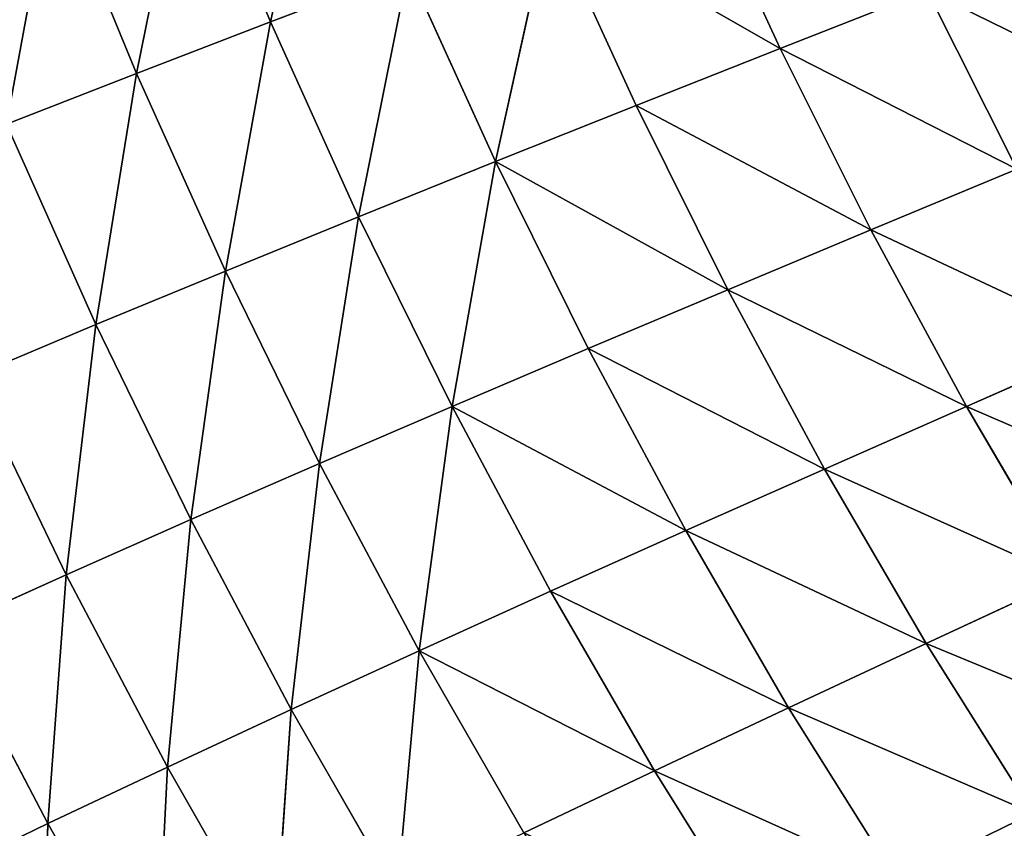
# Model space of a CAD drawing. Extents: x 0 to 500, y 0 to 390.
# Tile 146 of 256: x 48 to 68, y 106 to 123. Entities that reach past the tile are written whole.
import ezdxf

# ---------------------------------------------------------------- set-up
doc = ezdxf.new("R2010")
doc.units = 0
doc.header["$LTSCALE"] = 25.4
doc.layers.get('0').update_dxf_attribs({"linetype": 'CONTINUOUS'})

# ---------------------------------------------------------------- blocks, each defined once
blk = doc.blocks.new('ATLANTA505_-_S_STL')
at = {"color": 0}
for p, q in [((48.322, 75.779, 283.263), (45.912, 78.931, 284.427)), ((48.322, 75.779, 283.263), (45.912, 78.931, 284.427)), ((48.322, 75.779, 283.263), (48.172, 78.974, 288.423)), ((48.322, 75.779, 283.263), (48.172, 78.974, 288.423)), ((46.195, 75.744, 279.201), (48.322, 75.779, 283.263)), ((46.195, 75.744, 279.201), (48.322, 75.779, 283.263)), ((48.708, 72.711, 278.068), (46.195, 75.744, 279.201)), ((48.708, 72.711, 278.068), (46.195, 75.744, 279.201)), ((48.322, 75.779, 283.263), (50.565, 75.821, 287.213)), ((48.322, 75.779, 283.263), (50.565, 75.821, 287.213)), ((50.819, 72.745, 282.081), (48.322, 75.779, 283.263)), ((48.708, 72.711, 278.068), (48.322, 75.779, 283.263)), ((50.819, 72.745, 282.081), (48.322, 75.779, 283.263)), ((48.708, 72.711, 278.068), (48.322, 75.779, 283.263)), ((50.819, 72.745, 282.081), (50.565, 75.821, 287.213)), ((50.819, 72.745, 282.081), (50.565, 75.821, 287.213)), ((50.819, 72.745, 282.081), (53.045, 72.785, 285.982)), ((50.819, 72.745, 282.081), (53.045, 72.785, 285.982)), ((53.403, 69.832, 280.878), (53.045, 72.785, 285.982)), ((53.403, 69.832, 280.878), (53.045, 72.785, 285.982)), ((46.712, 72.685, 273.943), (48.708, 72.711, 278.068)), ((46.712, 72.685, 273.943), (48.708, 72.711, 278.068)), ((49.327, 69.777, 272.845), (46.712, 72.685, 273.943)), ((49.327, 69.777, 272.845), (46.712, 72.685, 273.943)), ((48.708, 72.711, 278.068), (50.819, 72.745, 282.081)), ((48.708, 72.711, 278.068), (50.819, 72.745, 282.081)), ((51.308, 69.801, 276.917), (48.708, 72.711, 278.068)), ((49.327, 69.777, 272.845), (48.708, 72.711, 278.068)), ((51.308, 69.801, 276.917), (48.708, 72.711, 278.068)), ((49.327, 69.777, 272.845), (48.708, 72.711, 278.068)), ((53.403, 69.832, 280.878), (50.819, 72.745, 282.081)), ((51.308, 69.801, 276.917), (50.819, 72.745, 282.081)), ((53.403, 69.832, 280.878), (50.819, 72.745, 282.081)), ((51.308, 69.801, 276.917), (50.819, 72.745, 282.081)), ((47.46, 69.761, 268.663), (49.327, 69.777, 272.845)), ((47.46, 69.761, 268.663), (49.327, 69.777, 272.845)), ((48.432, 66.976, 263.369), (47.46, 69.761, 268.663)), ((47.46, 69.761, 268.663), (50.173, 66.981, 267.603)), ((48.432, 66.976, 263.369), (47.46, 69.761, 268.663)), ((47.46, 69.761, 268.663), (50.173, 66.981, 267.603)), ((49.327, 69.777, 272.845), (51.308, 69.801, 276.917)), ((49.327, 69.777, 272.845), (51.308, 69.801, 276.917)), ((52.027, 66.993, 271.729), (49.327, 69.777, 272.845)), ((50.173, 66.981, 267.603), (49.327, 69.777, 272.845)), ((52.027, 66.993, 271.729), (49.327, 69.777, 272.845)), ((50.173, 66.981, 267.603), (49.327, 69.777, 272.845)), ((51.308, 69.801, 276.917), (53.403, 69.832, 280.878)), ((51.308, 69.801, 276.917), (53.403, 69.832, 280.878)), ((53.993, 67.014, 275.746), (51.308, 69.801, 276.917)), ((52.027, 66.993, 271.729), (51.308, 69.801, 276.917)), ((53.993, 67.014, 275.746), (51.308, 69.801, 276.917)), ((52.027, 66.993, 271.729), (51.308, 69.801, 276.917)), ((53.403, 69.832, 280.878), (55.61, 69.87, 284.73)), ((53.403, 69.832, 280.878), (55.61, 69.87, 284.73)), ((56.07, 67.043, 279.655), (53.403, 69.832, 280.878)), ((53.993, 67.014, 275.746), (53.403, 69.832, 280.878)), ((56.07, 67.043, 279.655), (53.403, 69.832, 280.878)), ((53.993, 67.014, 275.746), (53.403, 69.832, 280.878)), ((56.07, 67.043, 279.655), (55.61, 69.87, 284.73)), ((56.07, 67.043, 279.655), (55.61, 69.87, 284.73)), ((52.027, 66.993, 271.729), (53.993, 67.014, 275.746)), ((52.027, 66.993, 271.729), (53.993, 67.014, 275.746)), ((53.993, 67.014, 275.746), (56.07, 67.043, 279.655)), ((53.993, 67.014, 275.746), (56.07, 67.043, 279.655)), ((56.759, 64.354, 274.556), (53.993, 67.014, 275.746)), ((54.809, 64.336, 270.595), (53.993, 67.014, 275.746)), ((56.759, 64.354, 274.556), (53.993, 67.014, 275.746)), ((54.809, 64.336, 270.595), (53.993, 67.014, 275.746)), ((56.07, 67.043, 279.655), (58.257, 67.079, 283.457)), ((56.07, 67.043, 279.655), (58.257, 67.079, 283.457)), ((58.817, 64.379, 278.411), (56.07, 67.043, 279.655)), ((56.759, 64.354, 274.556), (56.07, 67.043, 279.655)), ((58.817, 64.379, 278.411), (56.07, 67.043, 279.655)), ((56.759, 64.354, 274.556), (56.07, 67.043, 279.655)), ((58.257, 67.079, 283.457), (60.983, 64.413, 282.161)), ((58.257, 67.079, 283.457), (60.983, 64.413, 282.161)), ((48.432, 66.976, 263.369), (50.173, 66.981, 267.603)), ((48.432, 66.976, 263.369), (50.173, 66.981, 267.603)), ((50.173, 66.981, 267.603), (52.027, 66.993, 271.729)), ((50.173, 66.981, 267.603), (52.027, 66.993, 271.729)), ((51.24, 64.326, 262.352), (50.173, 66.981, 267.603)), ((50.173, 66.981, 267.603), (52.97, 64.327, 266.527)), ((51.24, 64.326, 262.352), (50.173, 66.981, 267.603)), ((50.173, 66.981, 267.603), (52.97, 64.327, 266.527)), ((54.809, 64.336, 270.595), (52.027, 66.993, 271.729)), ((52.97, 64.327, 266.527), (52.027, 66.993, 271.729)), ((54.809, 64.336, 270.595), (52.027, 66.993, 271.729)), ((52.97, 64.327, 266.527), (52.027, 66.993, 271.729)), ((51.24, 64.326, 262.352), (52.97, 64.327, 266.527)), ((51.24, 64.326, 262.352), (52.97, 64.327, 266.527)), ((52.97, 64.327, 266.527), (54.809, 64.336, 270.595)), ((52.97, 64.327, 266.527), (54.809, 64.336, 270.595)), ((54.128, 61.804, 261.32), (52.97, 64.327, 266.527)), ((52.97, 64.327, 266.527), (55.844, 61.801, 265.434)), ((54.128, 61.804, 261.32), (52.97, 64.327, 266.527)), ((52.97, 64.327, 266.527), (55.844, 61.801, 265.434)), ((54.809, 64.336, 270.595), (56.759, 64.354, 274.556)), ((54.809, 64.336, 270.595), (56.759, 64.354, 274.556)), ((57.669, 61.807, 269.442), (54.809, 64.336, 270.595)), ((55.844, 61.801, 265.434), (54.809, 64.336, 270.595)), ((57.669, 61.807, 269.442), (54.809, 64.336, 270.595)), ((55.844, 61.801, 265.434), (54.809, 64.336, 270.595)), ((56.759, 64.354, 274.556), (58.817, 64.379, 278.411)), ((56.759, 64.354, 274.556), (58.817, 64.379, 278.411)), ((59.601, 61.821, 273.346), (56.759, 64.354, 274.556)), ((57.669, 61.807, 269.442), (56.759, 64.354, 274.556)), ((59.601, 61.821, 273.346), (56.759, 64.354, 274.556)), ((57.669, 61.807, 269.442), (56.759, 64.354, 274.556)), ((58.817, 64.379, 278.411), (60.983, 64.413, 282.161)), ((58.817, 64.379, 278.411), (60.983, 64.413, 282.161)), ((61.639, 61.844, 277.146), (58.817, 64.379, 278.411)), ((61.639, 61.844, 277.146), (58.817, 64.379, 278.411)), ((60.983, 64.413, 282.161), (63.256, 64.454, 285.807)), ((60.983, 64.413, 282.161), (63.256, 64.454, 285.807)), ((60.983, 64.413, 282.161), (63.783, 61.875, 280.843)), ((60.983, 64.413, 282.161), (63.783, 61.875, 280.843)), ((61.639, 61.844, 277.146), (63.783, 61.875, 280.843)), ((61.639, 61.844, 277.146), (63.783, 61.875, 280.843)), ((63.783, 61.875, 280.843), (66.033, 61.914, 284.437)), ((63.783, 61.875, 280.843), (66.033, 61.914, 284.437)), ((63.783, 61.875, 280.843), (66.655, 59.466, 279.502)), ((63.783, 61.875, 280.843), (66.655, 59.466, 279.502)), ((68.879, 59.503, 283.044), (66.033, 61.914, 284.437)), ((68.879, 59.503, 283.044), (66.033, 61.914, 284.437)), ((55.844, 61.801, 265.434), (57.669, 61.807, 269.442)), ((55.844, 61.801, 265.434), (57.669, 61.807, 269.442)), ((57.669, 61.807, 269.442), (59.601, 61.821, 273.346)), ((57.669, 61.807, 269.442), (59.601, 61.821, 273.346)), ((60.603, 59.407, 268.271), (57.669, 61.807, 269.442)), ((58.794, 59.404, 264.323), (57.669, 61.807, 269.442)), ((60.603, 59.407, 268.271), (57.669, 61.807, 269.442)), ((58.794, 59.404, 264.323), (57.669, 61.807, 269.442)), ((59.601, 61.821, 273.346), (61.639, 61.844, 277.146)), ((59.601, 61.821, 273.346), (61.639, 61.844, 277.146)), ((62.516, 59.418, 272.116), (59.601, 61.821, 273.346)), ((62.516, 59.418, 272.116), (59.601, 61.821, 273.346)), ((64.534, 59.438, 275.86), (61.639, 61.844, 277.146)), ((64.534, 59.438, 275.86), (61.639, 61.844, 277.146)), ((58.794, 59.404, 264.323), (60.603, 59.407, 268.271)), ((58.794, 59.404, 264.323), (60.603, 59.407, 268.271)), ((60.603, 59.407, 268.271), (62.516, 59.418, 272.116)), ((60.603, 59.407, 268.271), (62.516, 59.418, 272.116)), ((63.606, 57.135, 267.081), (60.603, 59.407, 268.271)), ((63.606, 57.135, 267.081), (60.603, 59.407, 268.271)), ((62.516, 59.418, 272.116), (64.534, 59.438, 275.86)), ((62.516, 59.418, 272.116), (64.534, 59.438, 275.86)), ((65.5, 57.143, 270.866), (62.516, 59.418, 272.116)), ((65.5, 57.143, 270.866), (62.516, 59.418, 272.116)), ((64.534, 59.438, 275.86), (66.655, 59.466, 279.502)), ((64.534, 59.438, 275.86), (66.655, 59.466, 279.502)), ((67.496, 57.16, 274.552), (64.534, 59.438, 275.86)), ((67.496, 57.16, 274.552), (64.534, 59.438, 275.86)), ((66.655, 59.466, 279.502), (68.879, 59.503, 283.044)), ((66.655, 59.466, 279.502), (68.879, 59.503, 283.044)), ((66.655, 59.466, 279.502), (69.593, 57.185, 278.138)), ((66.655, 59.466, 279.502), (69.593, 57.185, 278.138)), ((61.815, 57.135, 263.194), (63.606, 57.135, 267.081)), ((61.815, 57.135, 263.194), (63.606, 57.135, 267.081)), ((63.606, 57.135, 267.081), (65.5, 57.143, 270.866)), ((63.606, 57.135, 267.081), (65.5, 57.143, 270.866)), ((66.674, 54.986, 265.873), (63.606, 57.135, 267.081)), ((66.674, 54.986, 265.873), (63.606, 57.135, 267.081)), ((65.5, 57.143, 270.866), (67.496, 57.16, 274.552)), ((65.5, 57.143, 270.866), (67.496, 57.16, 274.552)), ((68.547, 54.992, 269.597), (65.5, 57.143, 270.866)), ((68.547, 54.992, 269.597), (65.5, 57.143, 270.866)), ((67.496, 57.16, 274.552), (69.593, 57.185, 278.138)), ((67.496, 57.16, 274.552), (69.593, 57.185, 278.138)), ((70.52, 55.006, 273.224), (67.496, 57.16, 274.552)), ((70.52, 55.006, 273.224), (67.496, 57.16, 274.552)), ((66.674, 54.986, 265.873), (68.547, 54.992, 269.597)), ((66.674, 54.986, 265.873), (68.547, 54.992, 269.597))]:
    blk.add_line(p, q, dxfattribs=at)
mesh = blk.add_polyface(dxfattribs=at)
corners = [(48.172, 78.974, 288.423), (48.322, 75.779, 283.263), (45.912, 78.931, 284.427)]
mesh.append_faces([[corners[k] for k in face] for face in [(0, 1, 2)]], dxfattribs={"color": 0})
mesh = blk.add_polyface(dxfattribs=at)
corners = [(45.912, 78.931, 284.427), (48.322, 75.779, 283.263), (46.195, 75.744, 279.201)]
mesh.append_faces([[corners[k] for k in face] for face in [(0, 1, 2)]], dxfattribs={"color": 0})
mesh = blk.add_polyface(dxfattribs=at)
corners = [(48.172, 78.974, 288.423), (50.565, 75.821, 287.213), (48.322, 75.779, 283.263)]
mesh.append_faces([[corners[k] for k in face] for face in [(0, 1, 2)]], dxfattribs={"color": 0})
mesh = blk.add_polyface(dxfattribs=at)
corners = [(48.322, 75.779, 283.263), (48.708, 72.711, 278.068), (46.195, 75.744, 279.201)]
mesh.append_faces([[corners[k] for k in face] for face in [(0, 1, 2)]], dxfattribs={"color": 0})
mesh = blk.add_polyface(dxfattribs=at)
corners = [(46.195, 75.744, 279.201), (48.708, 72.711, 278.068), (46.712, 72.685, 273.943)]
mesh.append_faces([[corners[k] for k in face] for face in [(0, 1, 2)]], dxfattribs={"color": 0})
mesh = blk.add_polyface(dxfattribs=at)
corners = [(50.565, 75.821, 287.213), (50.819, 72.745, 282.081), (48.322, 75.779, 283.263)]
mesh.append_faces([[corners[k] for k in face] for face in [(0, 1, 2)]], dxfattribs={"color": 0})
mesh = blk.add_polyface(dxfattribs=at)
corners = [(48.322, 75.779, 283.263), (50.819, 72.745, 282.081), (48.708, 72.711, 278.068)]
mesh.append_faces([[corners[k] for k in face] for face in [(0, 1, 2)]], dxfattribs={"color": 0})
mesh = blk.add_polyface(dxfattribs=at)
corners = [(50.565, 75.821, 287.213), (53.045, 72.785, 285.982), (50.819, 72.745, 282.081)]
mesh.append_faces([[corners[k] for k in face] for face in [(0, 1, 2)]], dxfattribs={"color": 0})
mesh = blk.add_polyface(dxfattribs=at)
corners = [(53.045, 72.785, 285.982), (53.403, 69.832, 280.878), (50.819, 72.745, 282.081)]
mesh.append_faces([[corners[k] for k in face] for face in [(0, 1, 2)]], dxfattribs={"color": 0})
mesh = blk.add_polyface(dxfattribs=at)
corners = [(53.045, 72.785, 285.982), (55.61, 69.87, 284.73), (53.403, 69.832, 280.878)]
mesh.append_faces([[corners[k] for k in face] for face in [(0, 1, 2)]], dxfattribs={"color": 0})
mesh = blk.add_polyface(dxfattribs=at)
corners = [(48.708, 72.711, 278.068), (49.327, 69.777, 272.845), (46.712, 72.685, 273.943)]
mesh.append_faces([[corners[k] for k in face] for face in [(0, 1, 2)]], dxfattribs={"color": 0})
mesh = blk.add_polyface(dxfattribs=at)
corners = [(46.712, 72.685, 273.943), (49.327, 69.777, 272.845), (47.46, 69.761, 268.663)]
mesh.append_faces([[corners[k] for k in face] for face in [(0, 1, 2)]], dxfattribs={"color": 0})
mesh = blk.add_polyface(dxfattribs=at)
corners = [(50.819, 72.745, 282.081), (51.308, 69.801, 276.917), (48.708, 72.711, 278.068)]
mesh.append_faces([[corners[k] for k in face] for face in [(0, 1, 2)]], dxfattribs={"color": 0})
mesh = blk.add_polyface(dxfattribs=at)
corners = [(48.708, 72.711, 278.068), (51.308, 69.801, 276.917), (49.327, 69.777, 272.845)]
mesh.append_faces([[corners[k] for k in face] for face in [(0, 1, 2)]], dxfattribs={"color": 0})
mesh = blk.add_polyface(dxfattribs=at)
corners = [(50.819, 72.745, 282.081), (53.403, 69.832, 280.878), (51.308, 69.801, 276.917)]
mesh.append_faces([[corners[k] for k in face] for face in [(0, 1, 2)]], dxfattribs={"color": 0})
mesh = blk.add_polyface(dxfattribs=at)
corners = [(47.46, 69.761, 268.663), (48.432, 66.976, 263.369), (45.707, 69.752, 264.369)]
mesh.append_faces([[corners[k] for k in face] for face in [(0, 1, 2)]], dxfattribs={"color": 0})
mesh = blk.add_polyface(dxfattribs=at)
corners = [(49.327, 69.777, 272.845), (50.173, 66.981, 267.603), (47.46, 69.761, 268.663)]
mesh.append_faces([[corners[k] for k in face] for face in [(0, 1, 2)]], dxfattribs={"color": 0})
mesh = blk.add_polyface(dxfattribs=at)
corners = [(47.46, 69.761, 268.663), (50.173, 66.981, 267.603), (48.432, 66.976, 263.369)]
mesh.append_faces([[corners[k] for k in face] for face in [(0, 1, 2)]], dxfattribs={"color": 0})
mesh = blk.add_polyface(dxfattribs=at)
corners = [(51.308, 69.801, 276.917), (52.027, 66.993, 271.729), (49.327, 69.777, 272.845)]
mesh.append_faces([[corners[k] for k in face] for face in [(0, 1, 2)]], dxfattribs={"color": 0})
mesh = blk.add_polyface(dxfattribs=at)
corners = [(49.327, 69.777, 272.845), (52.027, 66.993, 271.729), (50.173, 66.981, 267.603)]
mesh.append_faces([[corners[k] for k in face] for face in [(0, 1, 2)]], dxfattribs={"color": 0})
mesh = blk.add_polyface(dxfattribs=at)
corners = [(53.403, 69.832, 280.878), (53.993, 67.014, 275.746), (51.308, 69.801, 276.917)]
mesh.append_faces([[corners[k] for k in face] for face in [(0, 1, 2)]], dxfattribs={"color": 0})
mesh = blk.add_polyface(dxfattribs=at)
corners = [(51.308, 69.801, 276.917), (53.993, 67.014, 275.746), (52.027, 66.993, 271.729)]
mesh.append_faces([[corners[k] for k in face] for face in [(0, 1, 2)]], dxfattribs={"color": 0})
mesh = blk.add_polyface(dxfattribs=at)
corners = [(55.61, 69.87, 284.73), (56.07, 67.043, 279.655), (53.403, 69.832, 280.878)]
mesh.append_faces([[corners[k] for k in face] for face in [(0, 1, 2)]], dxfattribs={"color": 0})
mesh = blk.add_polyface(dxfattribs=at)
corners = [(53.403, 69.832, 280.878), (56.07, 67.043, 279.655), (53.993, 67.014, 275.746)]
mesh.append_faces([[corners[k] for k in face] for face in [(0, 1, 2)]], dxfattribs={"color": 0})
mesh = blk.add_polyface(dxfattribs=at)
corners = [(55.61, 69.87, 284.73), (58.257, 67.079, 283.457), (56.07, 67.043, 279.655)]
mesh.append_faces([[corners[k] for k in face] for face in [(0, 1, 2)]], dxfattribs={"color": 0})
mesh = blk.add_polyface(dxfattribs=at)
corners = [(53.993, 67.014, 275.746), (54.809, 64.336, 270.595), (52.027, 66.993, 271.729)]
mesh.append_faces([[corners[k] for k in face] for face in [(0, 1, 2)]], dxfattribs={"color": 0})
mesh = blk.add_polyface(dxfattribs=at)
corners = [(56.07, 67.043, 279.655), (56.759, 64.354, 274.556), (53.993, 67.014, 275.746)]
mesh.append_faces([[corners[k] for k in face] for face in [(0, 1, 2)]], dxfattribs={"color": 0})
mesh = blk.add_polyface(dxfattribs=at)
corners = [(53.993, 67.014, 275.746), (56.759, 64.354, 274.556), (54.809, 64.336, 270.595)]
mesh.append_faces([[corners[k] for k in face] for face in [(0, 1, 2)]], dxfattribs={"color": 0})
mesh = blk.add_polyface(dxfattribs=at)
corners = [(56.07, 67.043, 279.655), (60.983, 64.413, 282.161), (58.817, 64.379, 278.411), (58.257, 67.079, 283.457)]
mesh.append_faces([[corners[k] for k in face] for face in [(0, 1, 2), (1, 0, 3)]], dxfattribs={"vtx0": -1, "color": 0})
mesh = blk.add_polyface(dxfattribs=at)
corners = [(56.07, 67.043, 279.655), (58.817, 64.379, 278.411), (56.759, 64.354, 274.556)]
mesh.append_faces([[corners[k] for k in face] for face in [(0, 1, 2)]], dxfattribs={"color": 0})
mesh = blk.add_polyface(dxfattribs=at)
corners = [(58.257, 67.079, 283.457), (63.256, 64.454, 285.807), (60.983, 64.413, 282.161), (60.554, 67.122, 287.152)]
mesh.append_faces([[corners[k] for k in face] for face in [(0, 1, 2), (1, 0, 3)]], dxfattribs={"vtx0": -1, "color": 0})
mesh = blk.add_polyface(dxfattribs=at)
corners = [(50.173, 66.981, 267.603), (51.24, 64.326, 262.352), (48.432, 66.976, 263.369)]
mesh.append_faces([[corners[k] for k in face] for face in [(0, 1, 2)]], dxfattribs={"color": 0})
mesh = blk.add_polyface(dxfattribs=at)
corners = [(52.027, 66.993, 271.729), (52.97, 64.327, 266.527), (50.173, 66.981, 267.603)]
mesh.append_faces([[corners[k] for k in face] for face in [(0, 1, 2)]], dxfattribs={"color": 0})
mesh = blk.add_polyface(dxfattribs=at)
corners = [(50.173, 66.981, 267.603), (52.97, 64.327, 266.527), (51.24, 64.326, 262.352)]
mesh.append_faces([[corners[k] for k in face] for face in [(0, 1, 2)]], dxfattribs={"color": 0})
mesh = blk.add_polyface(dxfattribs=at)
corners = [(52.027, 66.993, 271.729), (54.809, 64.336, 270.595), (52.97, 64.327, 266.527)]
mesh.append_faces([[corners[k] for k in face] for face in [(0, 1, 2)]], dxfattribs={"color": 0})
mesh = blk.add_polyface(dxfattribs=at)
corners = [(52.97, 64.327, 266.527), (54.128, 61.804, 261.32), (51.24, 64.326, 262.352)]
mesh.append_faces([[corners[k] for k in face] for face in [(0, 1, 2)]], dxfattribs={"color": 0})
mesh = blk.add_polyface(dxfattribs=at)
corners = [(54.809, 64.336, 270.595), (55.844, 61.801, 265.434), (52.97, 64.327, 266.527)]
mesh.append_faces([[corners[k] for k in face] for face in [(0, 1, 2)]], dxfattribs={"color": 0})
mesh = blk.add_polyface(dxfattribs=at)
corners = [(52.97, 64.327, 266.527), (55.844, 61.801, 265.434), (54.128, 61.804, 261.32)]
mesh.append_faces([[corners[k] for k in face] for face in [(0, 1, 2)]], dxfattribs={"color": 0})
mesh = blk.add_polyface(dxfattribs=at)
corners = [(56.759, 64.354, 274.556), (57.669, 61.807, 269.442), (54.809, 64.336, 270.595)]
mesh.append_faces([[corners[k] for k in face] for face in [(0, 1, 2)]], dxfattribs={"color": 0})
mesh = blk.add_polyface(dxfattribs=at)
corners = [(54.809, 64.336, 270.595), (57.669, 61.807, 269.442), (55.844, 61.801, 265.434)]
mesh.append_faces([[corners[k] for k in face] for face in [(0, 1, 2)]], dxfattribs={"color": 0})
mesh = blk.add_polyface(dxfattribs=at)
corners = [(56.759, 64.354, 274.556), (61.639, 61.844, 277.146), (59.601, 61.821, 273.346), (58.817, 64.379, 278.411)]
mesh.append_faces([[corners[k] for k in face] for face in [(0, 1, 2), (1, 0, 3)]], dxfattribs={"vtx0": -1, "color": 0})
mesh = blk.add_polyface(dxfattribs=at)
corners = [(56.759, 64.354, 274.556), (59.601, 61.821, 273.346), (57.669, 61.807, 269.442)]
mesh.append_faces([[corners[k] for k in face] for face in [(0, 1, 2)]], dxfattribs={"color": 0})
mesh = blk.add_polyface(dxfattribs=at)
corners = [(58.817, 64.379, 278.411), (63.783, 61.875, 280.843), (61.639, 61.844, 277.146), (60.983, 64.413, 282.161)]
mesh.append_faces([[corners[k] for k in face] for face in [(0, 1, 2), (1, 0, 3)]], dxfattribs={"vtx0": -1, "color": 0})
mesh = blk.add_polyface(dxfattribs=at)
corners = [(60.983, 64.413, 282.161), (66.033, 61.914, 284.437), (63.783, 61.875, 280.843), (63.256, 64.454, 285.807)]
mesh.append_faces([[corners[k] for k in face] for face in [(0, 1, 2), (1, 0, 3)]], dxfattribs={"vtx0": -1, "color": 0})
mesh = blk.add_polyface(dxfattribs=at)
corners = [(61.639, 61.844, 277.146), (66.655, 59.466, 279.502), (64.534, 59.438, 275.86), (63.783, 61.875, 280.843)]
mesh.append_faces([[corners[k] for k in face] for face in [(0, 1, 2), (1, 0, 3)]], dxfattribs={"vtx0": -1, "color": 0})
mesh = blk.add_polyface(dxfattribs=at)
corners = [(63.783, 61.875, 280.843), (68.879, 59.503, 283.044), (66.655, 59.466, 279.502), (66.033, 61.914, 284.437)]
mesh.append_faces([[corners[k] for k in face] for face in [(0, 1, 2), (1, 0, 3)]], dxfattribs={"vtx0": -1, "color": 0})
mesh = blk.add_polyface(dxfattribs=at)
corners = [(66.033, 61.914, 284.437), (71.205, 59.547, 286.487), (68.879, 59.503, 283.044), (68.386, 61.96, 287.931)]
mesh.append_faces([[corners[k] for k in face] for face in [(0, 1, 2), (1, 0, 3)]], dxfattribs={"vtx0": -1, "color": 0})
mesh = blk.add_polyface(dxfattribs=at)
corners = [(57.669, 61.807, 269.442), (58.794, 59.404, 264.323), (55.844, 61.801, 265.434)]
mesh.append_faces([[corners[k] for k in face] for face in [(0, 1, 2)]], dxfattribs={"color": 0})
mesh = blk.add_polyface(dxfattribs=at)
corners = [(57.669, 61.807, 269.442), (62.516, 59.418, 272.116), (60.603, 59.407, 268.271), (59.601, 61.821, 273.346)]
mesh.append_faces([[corners[k] for k in face] for face in [(0, 1, 2), (1, 0, 3)]], dxfattribs={"vtx0": -1, "color": 0})
mesh = blk.add_polyface(dxfattribs=at)
corners = [(57.669, 61.807, 269.442), (60.603, 59.407, 268.271), (58.794, 59.404, 264.323)]
mesh.append_faces([[corners[k] for k in face] for face in [(0, 1, 2)]], dxfattribs={"color": 0})
mesh = blk.add_polyface(dxfattribs=at)
corners = [(59.601, 61.821, 273.346), (64.534, 59.438, 275.86), (62.516, 59.418, 272.116), (61.639, 61.844, 277.146)]
mesh.append_faces([[corners[k] for k in face] for face in [(0, 1, 2), (1, 0, 3)]], dxfattribs={"vtx0": -1, "color": 0})
mesh = blk.add_polyface(dxfattribs=at)
corners = [(58.794, 59.404, 264.323), (63.606, 57.135, 267.081), (61.815, 57.135, 263.194), (60.603, 59.407, 268.271)]
mesh.append_faces([[corners[k] for k in face] for face in [(0, 1, 2), (1, 0, 3)]], dxfattribs={"vtx0": -1, "color": 0})
mesh = blk.add_polyface(dxfattribs=at)
corners = [(60.603, 59.407, 268.271), (65.5, 57.143, 270.866), (63.606, 57.135, 267.081), (62.516, 59.418, 272.116)]
mesh.append_faces([[corners[k] for k in face] for face in [(0, 1, 2), (1, 0, 3)]], dxfattribs={"vtx0": -1, "color": 0})
mesh = blk.add_polyface(dxfattribs=at)
corners = [(62.516, 59.418, 272.116), (67.496, 57.16, 274.552), (65.5, 57.143, 270.866), (64.534, 59.438, 275.86)]
mesh.append_faces([[corners[k] for k in face] for face in [(0, 1, 2), (1, 0, 3)]], dxfattribs={"vtx0": -1, "color": 0})
mesh = blk.add_polyface(dxfattribs=at)
corners = [(64.534, 59.438, 275.86), (69.593, 57.185, 278.138), (67.496, 57.16, 274.552), (66.655, 59.466, 279.502)]
mesh.append_faces([[corners[k] for k in face] for face in [(0, 1, 2), (1, 0, 3)]], dxfattribs={"vtx0": -1, "color": 0})
mesh = blk.add_polyface(dxfattribs=at)
corners = [(66.655, 59.466, 279.502), (71.79, 57.219, 281.627), (69.593, 57.185, 278.138), (68.879, 59.503, 283.044)]
mesh.append_faces([[corners[k] for k in face] for face in [(0, 1, 2), (1, 0, 3)]], dxfattribs={"vtx0": -1, "color": 0})
mesh = blk.add_polyface(dxfattribs=at)
corners = [(61.815, 57.135, 263.194), (66.674, 54.986, 265.873), (64.901, 54.989, 262.049), (63.606, 57.135, 267.081)]
mesh.append_faces([[corners[k] for k in face] for face in [(0, 1, 2), (1, 0, 3)]], dxfattribs={"vtx0": -1, "color": 0})
mesh = blk.add_polyface(dxfattribs=at)
corners = [(63.606, 57.135, 267.081), (68.547, 54.992, 269.597), (66.674, 54.986, 265.873), (65.5, 57.143, 270.866)]
mesh.append_faces([[corners[k] for k in face] for face in [(0, 1, 2), (1, 0, 3)]], dxfattribs={"vtx0": -1, "color": 0})
mesh = blk.add_polyface(dxfattribs=at)
corners = [(65.5, 57.143, 270.866), (70.52, 55.006, 273.224), (68.547, 54.992, 269.597), (67.496, 57.16, 274.552)]
mesh.append_faces([[corners[k] for k in face] for face in [(0, 1, 2), (1, 0, 3)]], dxfattribs={"vtx0": -1, "color": 0})
mesh = blk.add_polyface(dxfattribs=at)
corners = [(67.496, 57.16, 274.552), (72.592, 55.029, 276.754), (70.52, 55.006, 273.224), (69.593, 57.185, 278.138)]
mesh.append_faces([[corners[k] for k in face] for face in [(0, 1, 2), (1, 0, 3)]], dxfattribs={"vtx0": -1, "color": 0})
mesh = blk.add_polyface(dxfattribs=at)
corners = [(66.674, 54.986, 265.873), (71.653, 52.961, 268.31), (69.801, 52.958, 264.647), (68.547, 54.992, 269.597)]
mesh.append_faces([[corners[k] for k in face] for face in [(0, 1, 2), (1, 0, 3)]], dxfattribs={"vtx0": -1, "color": 0})

msp = doc.modelspace()

# ---------------------------------------------------------------- block references
at = {"color": 254, "extrusion": (0, -1, 1.11022e-16)}
msp.add_blockref('ATLANTA505_-_S_STL', (-0.149, -0.01, -389.852), dxfattribs=at)

doc.saveas('drawing.dxf')
